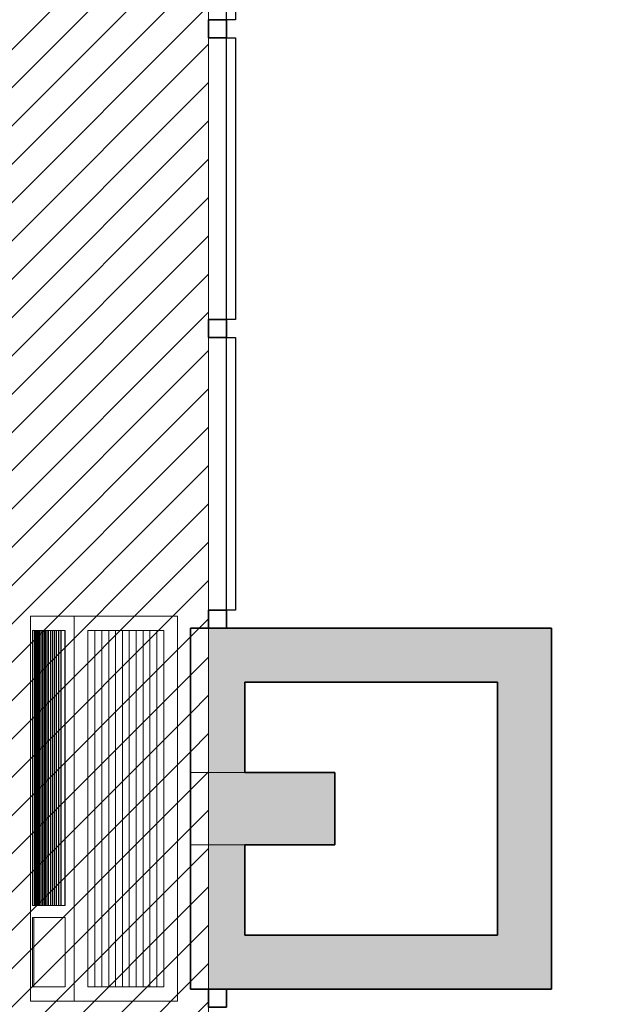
# Model space of a CAD drawing. Header units: metres. Extents: x -31 to 126, y -34 to 31.
# Tile 66 of 104: x -5.95 to -4.35, y 10.79 to 13.52. Entities that reach past the tile are written whole.
import ezdxf

# ---------------------------------------------------------------- set-up
doc = ezdxf.new("R2010")
doc.units = ezdxf.units.M
for name, color, linetype, lineweight in [('A-DETL', 90, 'Continuous', 18), ('A-DETL-GENF', 92, 'Continuous', 18), ('A-GENM', 13, 'Continuous', 18), ('A-GLAZ-CURT', 52, 'Continuous', 18), ('A-GLAZ-CWMG', 51, 'Continuous', 18), ('A-WALL', 113, 'Continuous', 18), ('A-WALL-PATT', 111, 'Continuous', 35)]:
    doc.layers.add(name, color=color, linetype=linetype, lineweight=lineweight)
pattern_1 = [(45, (0, 0), (-0.05303301, 0.05303301), [])]

# ---------------------------------------------------------------- blocks, each defined once
blk = doc.blocks.new('Montante retangular - 50 x 150 mm-169726-PLANTA DE TETO E ACÚSTICO')
at = {"layer": 'A-GLAZ-CWMG', "lineweight": 35}
for p, q in [((0, 0.025), (-0.05, 0.025)), ((-0.05, 0.025), (-0.05, -0.025)), ((0, -0.025), (0, 0.025)), ((-0.05, -0.025), (0, -0.025))]:
    blk.add_line(p, q, dxfattribs=at)
blk = doc.blocks.new('Painel do sistema - Envidraçado-169722-PLANTA DE TETO E ACÚSTICO')
at = {"layer": 'A-GLAZ-CURT', "lineweight": 25}
for p, q in [((-0.3775, -0.0495), (-0.3775, -0.0245)), ((-0.3775, -0.0245), (0.3775, -0.0245)), ((0.3775, -0.0245), (0.3775, -0.0495)), ((0.3775, -0.0495), (-0.3775, -0.0495))]:
    blk.add_line(p, q, dxfattribs=at)
blk = doc.blocks.new('Painel do sistema - Envidraçado-169723-PLANTA DE TETO E ACÚSTICO')
at = {"layer": 'A-GLAZ-CURT', "lineweight": 25}
for p, q in [((-0.39, -0.0495), (-0.39, -0.0245)), ((-0.39, -0.0245), (0.39, -0.0245)), ((0.39, -0.0245), (0.39, -0.0495)), ((0.39, -0.0495), (-0.39, -0.0495))]:
    blk.add_line(p, q, dxfattribs=at)
blk = doc.blocks.new('Montante retangular - 50 x 150 mm-169681-PLANTA DE TETO E ACÚSTICO')
at = {"layer": 'A-GLAZ-CWMG', "lineweight": 35}
for p, q in [((0.025, 0.025), (-0.025, 0.025)), ((-0.025, 0.025), (-0.025, -0.025)), ((0.025, -0.025), (0.025, 0.025)), ((-0.025, -0.025), (0.025, -0.025))]:
    blk.add_line(p, q, dxfattribs=at)
blk = doc.blocks.new('Montante retangular - 50 x 150 mm-169727-PLANTA DE TETO E ACÚSTICO')
at = {"layer": 'A-GLAZ-CWMG', "lineweight": 35}
for p, q in [((-0.05, 0.025), (0, 0.025)), ((-0.05, -0.025), (-0.05, 0.025)), ((0, 0.025), (0, -0.025)), ((0, -0.025), (-0.05, -0.025))]:
    blk.add_line(p, q, dxfattribs=at)
blk = doc.blocks.new('Montante retangular - 50 x 150 mm-169685-PLANTA DE TETO E ACÚSTICO')
at = {"layer": 'A-GLAZ-CWMG'}
blk.add_line((-5.4273, 17.8854), (-5.4273, 18.6404), dxfattribs=at)
blk = doc.blocks.new('Montante retangular - 50 x 150 mm-169683-PLANTA DE TETO E ACÚSTICO')
at = {"layer": 'A-GLAZ-CWMG'}
blk.add_line((-5.4273, 19.5204), (-5.4273, 20.3004), dxfattribs=at)
blk = doc.blocks.new('Equipamento - Ar-Condicionado Split - Equipamento - Ar-Condicionado Split-V9-PLANTA DE TETO E ACÚSTICO')
at = {"layer": 'A-GENM'}
for p, q in [((-0.5334, 0.4064), (0.5334, 0.4064)), ((-0.5334, 0.4064), (-0.5334, 0.3601)), ((-0.3013, 0.4009), (-0.4937, 0.4009)), ((-0.4937, 0.4009), (-0.4937, 0.3601)), ((-0.3013, 0.398), (-0.4937, 0.398)), ((-0.3013, 0.3601), (-0.3013, 0.4009)), ((0.4937, 0.4009), (-0.2683, 0.4009)), ((-0.2683, 0.4009), (-0.2683, 0.3974)), ((-0.2683, 0.3973), (-0.2683, 0.3825)), ((-0.2683, 0.3969), (-0.2683, 0.3963)), ((-0.2683, 0.3969), (0.4937, 0.3969)), ((-0.2683, 0.3963), (0.4937, 0.3963)), ((-0.2683, 0.3941), (0.4937, 0.3941)), ((-0.2683, 0.3935), (0.4937, 0.3935)), ((-0.2683, 0.3911), (0.4937, 0.3911)), ((-0.2683, 0.3906), (0.4937, 0.3906)), ((-0.2683, 0.3886), (0.4937, 0.3886)), ((-0.2683, 0.388), (0.4937, 0.388)), ((-0.2683, 0.3857), (0.4937, 0.3857)), ((-0.2683, 0.3851), (0.4937, 0.3851)), ((-0.2683, 0.3824), (-0.2683, 0.3817)), ((-0.2683, 0.3824), (0.4937, 0.3824)), ((-0.2683, 0.3819), (-0.2683, 0.3789)), ((0.4937, 0.3974), (0.4937, 0.4009)), ((0.4937, 0.3825), (0.4937, 0.3973)), ((0.4937, 0.3963), (0.4937, 0.3969)), ((0.4937, 0.3817), (0.4937, 0.3824)), ((0.4937, 0.3789), (0.4937, 0.3819)), ((0.5334, 0.3601), (0.5334, 0.4064)), ((-0.5334, 0.3601), (-0.5334, 0.2861)), ((-0.4937, 0.3601), (-0.4937, 0.3111)), ((-0.3013, 0.3111), (-0.3013, 0.3601)), ((-0.2683, 0.3817), (0.4937, 0.3817)), ((-0.2683, 0.3782), (-0.2683, 0.3776)), ((-0.2683, 0.3782), (0.4937, 0.3782)), ((-0.2683, 0.3782), (-0.2683, 0.3745)), ((-0.2683, 0.3776), (0.4937, 0.3776)), ((-0.2683, 0.3742), (-0.2683, 0.3704)), ((-0.2683, 0.374), (-0.2683, 0.3733)), ((-0.2683, 0.374), (0.4937, 0.374)), ((-0.2683, 0.3733), (0.4937, 0.3733)), ((-0.2683, 0.37), (-0.2683, 0.3694)), ((-0.2683, 0.37), (0.4937, 0.37)), ((-0.2683, 0.37), (-0.2683, 0.3658)), ((-0.2683, 0.3694), (0.4937, 0.3694)), ((-0.2683, 0.3658), (0.4937, 0.3658)), ((-0.2683, 0.3656), (-0.2683, 0.3612)), ((-0.2683, 0.3655), (-0.2683, 0.3651)), ((-0.2683, 0.3651), (0.4937, 0.3651)), ((-0.2683, 0.3616), (0.4937, 0.3616)), ((-0.2683, 0.3613), (-0.2683, 0.361)), ((-0.2683, 0.361), (0.4937, 0.361)), ((-0.2683, 0.3601), (-0.2683, 0.3571)), ((-0.2683, 0.3571), (-0.2683, 0.3565)), ((-0.2683, 0.3571), (0.4937, 0.3571)), ((-0.2683, 0.3565), (0.4937, 0.3565)), ((-0.2683, 0.3562), (-0.2683, 0.3514)), ((0.4937, 0.3776), (0.4937, 0.3782)), ((0.4937, 0.3745), (0.4937, 0.3782)), ((0.4937, 0.3704), (0.4937, 0.3742)), ((0.4937, 0.3733), (0.4937, 0.374)), ((0.4937, 0.3694), (0.4937, 0.37)), ((0.4937, 0.3658), (0.4937, 0.37)), ((0.4937, 0.3612), (0.4937, 0.3656)), ((0.4937, 0.3651), (0.4937, 0.3655)), ((0.4937, 0.361), (0.4937, 0.3613)), ((0.4937, 0.3571), (0.4937, 0.3601)), ((0.4937, 0.3565), (0.4937, 0.3571)), ((0.4937, 0.3514), (0.4937, 0.3562)), ((0.5334, 0.2861), (0.5334, 0.3601)), ((-0.2683, 0.3513), (0.4937, 0.3513)), ((-0.2683, 0.3512), (-0.2683, 0.3462)), ((-0.2683, 0.3511), (-0.2683, 0.3508)), ((-0.2683, 0.3508), (0.4937, 0.3508)), ((-0.2683, 0.3462), (0.4937, 0.3462)), ((-0.2683, 0.3459), (-0.2683, 0.3456)), ((-0.2683, 0.3458), (-0.2683, 0.3408)), ((-0.2683, 0.3456), (0.4937, 0.3456)), ((-0.2683, 0.3411), (0.4937, 0.3411)), ((-0.2683, 0.3408), (-0.2683, 0.3405)), ((-0.2683, 0.3405), (0.4937, 0.3405)), ((-0.2683, 0.3402), (-0.2683, 0.3353)), ((-0.2683, 0.3354), (-0.2683, 0.3348)), ((-0.2683, 0.3354), (0.4937, 0.3354)), ((-0.2683, 0.3348), (0.4937, 0.3348)), ((-0.2683, 0.3343), (-0.2683, 0.329)), ((-0.2683, 0.3288), (-0.2683, 0.3283)), ((-0.2683, 0.3288), (0.4937, 0.3288)), ((-0.2683, 0.3283), (0.4937, 0.3283)), ((-0.2683, 0.328), (-0.2683, 0.3233)), ((0.4937, 0.3462), (0.4937, 0.3512)), ((0.4937, 0.3508), (0.4937, 0.3511)), ((0.4937, 0.3456), (0.4937, 0.3459)), ((0.4937, 0.3408), (0.4937, 0.3458)), ((0.4937, 0.3405), (0.4937, 0.3408)), ((0.4937, 0.3353), (0.4937, 0.3402)), ((0.4937, 0.3348), (0.4937, 0.3354)), ((0.4937, 0.329), (0.4937, 0.3343)), ((0.4937, 0.3283), (0.4937, 0.3288)), ((0.4937, 0.3233), (0.4937, 0.328)), ((-0.4937, 0.3111), (-0.3013, 0.3111)), ((-0.2683, 0.3229), (-0.2683, 0.3222)), ((-0.2683, 0.3229), (0.4937, 0.3229)), ((-0.2683, 0.3222), (-0.2683, 0.3211)), ((-0.2683, 0.3222), (0.4937, 0.3222)), ((-0.2683, 0.3215), (-0.2683, 0.3111)), ((-0.2683, 0.312), (0.4937, 0.312)), ((-0.2683, 0.3111), (0.4937, 0.3111)), ((0.4937, 0.3222), (0.4937, 0.3229)), ((0.4937, 0.3211), (0.4937, 0.3222)), ((0.4937, 0.3111), (0.4937, 0.3215)), ((-0.5334, 0.2861), (-0.5334, 0)), ((-0.5334, 0.2861), (0.5334, 0.2861)), ((0.5334, 0), (0.5334, 0.2861)), ((0.4937, 0.2482), (-0.4937, 0.2482)), ((-0.4937, 0.2482), (-0.4937, 0.0379)), ((0.4937, 0.0379), (0.4937, 0.2482)), ((-0.4937, 0.2284), (0.4937, 0.2284)), ((-0.4937, 0.2093), (0.4937, 0.2093)), ((-0.4937, 0.1903), (0.4937, 0.1903)), ((-0.4937, 0.1712), (0.4937, 0.1712)), ((-0.4937, 0.1522), (0.4937, 0.1522)), ((-0.4937, 0.1331), (0.4937, 0.1331)), ((-0.4937, 0.1141), (0.4937, 0.1141)), ((-0.4937, 0.095), (0.4937, 0.095)), ((-0.4937, 0.076), (0.4937, 0.076)), ((-0.4937, 0.0569), (0.4937, 0.0569)), ((-0.4937, 0.0379), (0.4937, 0.0379)), ((-0.4937, 0.0379), (0.4937, 0.0379)), ((-0.5334, 0), (0.5334, 0))]:
    blk.add_line(p, q, dxfattribs=at)

msp = doc.modelspace()

# ---------------------------------------------------------------- hatches: boundary and pattern name
at = {"layer": 'A-DETL-GENF'}
h = msp.add_hatch(dxfattribs=at)
h.set_pattern_fill('FP_6', color=91, style=0, pattern_type=2)
h.set_pattern_definition(pattern_1)
h.paths.add_polyline_path([(17.9438, -12.5146), (22.7127, -12.5146), (22.7127, -11.3146), (-0.5773, -11.3146), (-0.5773, -12.5146), (17.4727, -12.5146)], flags=0)
h.paths.add_polyline_path([(-0.7273, -12.5146), (-0.7273, -11.3146), (-3.1873, -11.3146), (-3.1873, -12.5146), (-0.7473, -12.5146)], flags=0)
h.paths.add_polyline_path([(3.5477, 0.0854), (22.7127, 0.0854), (22.7127, 1.2854), (-1.2973, 1.2854), (-1.2973, 1.3056), (-2.126, 2.0679), (-2.9402, 1.1827), (-2.8767, 1.1243), (-2.8749, 1.1263), (-1.7433, 0.0854), (2.7677, 0.0854)], flags=0)
h.paths.add_polyline_path([(-23.7273, 0.8753), (-22.4573, 0.8753), (-22.4573, 4.7753), (-24.4123, 4.7753), (-24.4123, 4.8453), (-24.5123, 4.8453), (-24.5123, 0.8753), (-23.9623, 0.8753)], flags=0)
h.paths.add_polyline_path([(-22.3573, 0.8753), (-22.3073, 0.8753), (-22.3073, 4.8453), (-22.3573, 4.8453), (-22.3573, 0.9688)], flags=0)
h.paths.add_polyline_path([(-5.8576, 3.7375), (-5.0599, 4.6339), (-5.4773, 5.0053), (-5.4773, 6.1154), (-5.4273, 6.1154), (-5.4273, 10.8354), (-5.4773, 10.8354), (-5.4773, 11.8354), (-5.4273, 11.8354), (-5.4273, 16.8354), (-5.4773, 16.8354), (-5.4773, 17.8354), (-5.4273, 17.8354), (-5.4273, 22.8354), (-5.4773, 22.8354), (-5.4773, 23.8354), (-5.4273, 23.8354), (-5.4273, 29.0854), (-6.6773, 29.0854), (-6.6773, 4.4669), (-5.9159, 3.7893)], flags=0)
h.paths.add_polyline_path([(-27.6107, 5.8854), (-27.1773, 5.8857), (-27.1773, 29.0854), (-28.4028, 29.0854), (-28.4028, 23.8354), (-28.3773, 23.8354), (-28.3773, 22.8354), (-28.4028, 22.8354), (-28.4028, 17.8354), (-28.3773, 17.8354), (-28.3773, 16.8354), (-28.4028, 16.8354), (-28.4028, 11.8354), (-28.3773, 11.8354), (-28.3773, 10.8354), (-28.4028, 10.8354), (-28.4028, 5.8854), (-27.6233, 5.8854)], flags=0)
h.paths.add_polyline_path([(-21.0013, 9.8354), (-18.2773, 9.8354), (-18.2773, 12.8354), (-21.2773, 12.8354), (-21.2773, 9.8354), (-21.0138, 9.8354)], flags=0)
h.paths.add_polyline_path([(-19.2773, 10.8354), (-20.2773, 10.8354), (-20.2773, 11.8354), (-19.2773, 11.8354), (-19.2773, 10.8416)], flags=0)
h.paths.add_polyline_path([(-19.4273, 10.9854), (-19.4273, 11.6854), (-20.1273, 11.6854), (-20.1273, 10.9854)], flags=0)
h.paths.add_polyline_path([(-18.5636, 15.8354), (-18.2773, 15.8354), (-18.2773, 18.8354), (-21.2773, 18.8354), (-21.2773, 15.8354), (-18.9316, 15.8354)], flags=0)
h.paths.add_polyline_path([(-19.7907, 16.8354), (-20.2773, 16.8354), (-20.2773, 17.8354), (-19.2773, 17.8354), (-19.2773, 16.8354), (-19.7773, 16.8354)], flags=0)
h.paths.add_polyline_path([(-19.8033, 16.9854), (-19.4273, 16.9854), (-19.4273, 17.6854), (-20.1273, 17.6854), (-20.1273, 16.9854)], flags=0)
h.paths.add_polyline_path([(-18.2773, 21.8354), (-18.2773, 24.8354), (-21.2773, 24.8354), (-21.2773, 21.8354), (-18.4753, 21.8354)], flags=0)
h.paths.add_polyline_path([(-20.1273, 22.8354), (-20.2773, 22.8354), (-20.2773, 23.8354), (-19.2773, 23.8354), (-19.2773, 22.8354), (-19.5773, 22.8354)], flags=0)
h.paths.add_polyline_path([(-19.4273, 22.9854), (-19.4273, 23.6854), (-20.1273, 23.6854), (-20.1273, 22.9854)], flags=0)
h = msp.add_hatch(dxfattribs=at)
h.set_pattern_fill('FP_6', color=91, style=0, pattern_type=2)
h.set_pattern_definition(pattern_1)
h.paths.add_polyline_path([(-1.2973, 1.2854), (-1.2753, 1.2854), (-1.2973, 1.3056), (-1.2973, 1.2865)], flags=0)
h.paths.add_polyline_path([(-5.4273, 5.5354), (-5.4273, 6.1154), (-5.4773, 6.1154), (-5.4773, 5.5354), (-5.457, 5.5354)], flags=0)
h.paths.add_polyline_path([(-5.4773, 10.8354), (-5.4273, 10.8354), (-5.4273, 11.2354), (-5.4773, 11.2354), (-5.4773, 10.9854)], flags=0)
h.paths.add_polyline_path([(-19.2773, 10.8354), (-19.2773, 11.1354), (-19.4273, 11.1354), (-19.4273, 10.9854), (-20.1273, 10.9854), (-20.1273, 11.6854), (-19.4273, 11.6854), (-19.4273, 11.5354), (-19.2773, 11.5354), (-19.2773, 11.8354), (-20.2773, 11.8354), (-20.2773, 10.8354), (-19.4273, 10.8354)], flags=0)
h.paths.add_polyline_path([(-28.4028, 10.8354), (-28.3773, 10.8354), (-28.3773, 11.1354), (-28.4028, 11.1354), (-28.4028, 10.8609)], flags=0)
h.paths.add_polyline_path([(-5.4273, 11.4354), (-5.4273, 11.8354), (-5.4773, 11.8354), (-5.4773, 11.4354)], flags=0)
h.paths.add_polyline_path([(-28.3773, 11.5354), (-28.3773, 11.8354), (-28.4028, 11.8354), (-28.4028, 11.5354)], flags=0)
h.paths.add_polyline_path([(-5.4773, 16.8354), (-5.4273, 16.8354), (-5.4273, 17.2354), (-5.4773, 17.2354), (-5.4773, 16.9854)], flags=0)
h.paths.add_polyline_path([(-20.2773, 16.8354), (-19.2773, 16.8354), (-19.2773, 17.1354), (-19.4273, 17.1354), (-19.4273, 16.9854), (-20.1273, 16.9854), (-20.1273, 17.6854), (-19.4273, 17.6854), (-19.4273, 17.5354), (-19.2773, 17.5354), (-19.2773, 17.8354), (-20.2773, 17.8354), (-20.2773, 16.9854)], flags=0)
h.paths.add_polyline_path([(-28.3773, 16.8354), (-28.3773, 17.1354), (-28.4028, 17.1354), (-28.4028, 16.8354)], flags=0)
h.paths.add_polyline_path([(-5.4773, 17.4354), (-5.4273, 17.4354), (-5.4273, 17.8354), (-5.4773, 17.8354), (-5.4773, 17.6854)], flags=0)
h.paths.add_polyline_path([(-28.4028, 17.5354), (-28.3773, 17.5354), (-28.3773, 17.8354), (-28.4028, 17.8354), (-28.4028, 17.5609)], flags=0)
h.paths.add_polyline_path([(-5.4273, 22.8354), (-5.4273, 23.2354), (-5.4773, 23.2354), (-5.4773, 22.8354)], flags=0)
h.paths.add_polyline_path([(-20.2773, 22.8354), (-19.2773, 22.8354), (-19.2773, 23.1354), (-19.4273, 23.1354), (-19.4273, 22.9854), (-20.1273, 22.9854), (-20.1273, 23.6854), (-19.4273, 23.6854), (-19.4273, 23.5354), (-19.2773, 23.5354), (-19.2773, 23.8354), (-20.2773, 23.8354), (-20.2773, 22.9854)], flags=0)
h.paths.add_polyline_path([(-28.3773, 22.8354), (-28.3773, 23.1354), (-28.4028, 23.1354), (-28.4028, 22.8354)], flags=0)
h.paths.add_polyline_path([(-5.4773, 23.4354), (-5.4273, 23.4354), (-5.4273, 23.8354), (-5.4773, 23.8354), (-5.4773, 23.6533)], flags=0)
h.paths.add_polyline_path([(-28.4028, 23.5354), (-28.3773, 23.5354), (-28.3773, 23.8354), (-28.4028, 23.8354), (-28.4028, 23.5609)], flags=0)
h = msp.add_hatch(dxfattribs=at)
h.set_pattern_fill('FP_6', color=91, style=0, pattern_type=2)
h.set_pattern_definition(pattern_1)
h.paths.add_polyline_path([(-24.432, 4.8453), (-22.3073, 4.8453), (-22.3073, 4.9953), (-24.5123, 4.9953), (-24.5123, 4.8453)], flags=0)
h.paths.add_polyline_path([(-5.4273, 4.9609), (-5.4273, 5.5354), (-5.4773, 5.5354), (-5.4773, 5.0053)], flags=0)
h.paths.add_polyline_path([(-19.2773, 11.1354), (-19.2773, 11.5354), (-19.4273, 11.5354), (-19.4273, 11.1354)], flags=0)
h.paths.add_polyline_path([(-28.4028, 11.1354), (-28.3773, 11.1354), (-28.3773, 11.5354), (-28.4028, 11.5354), (-28.4028, 11.433)], flags=0)
h.paths.add_polyline_path([(-5.4773, 11.2354), (-5.4273, 11.2354), (-5.4273, 11.4354), (-5.4773, 11.4354), (-5.4773, 11.433)], flags=0)
h.paths.add_polyline_path([(-19.4273, 17.1354), (-19.2773, 17.1354), (-19.2773, 17.5354), (-19.4273, 17.5354)], flags=0)
h.paths.add_polyline_path([(-28.4028, 17.1354), (-28.3773, 17.1354), (-28.3773, 17.5354), (-28.4028, 17.5354)], flags=0)
h.paths.add_polyline_path([(-5.4273, 17.2354), (-5.4273, 17.4354), (-5.4773, 17.4354), (-5.4773, 17.2354)], flags=0)
h.paths.add_polyline_path([(-19.2773, 23.1354), (-19.2773, 23.5354), (-19.4273, 23.5354), (-19.4273, 23.1354)], flags=0)
h.paths.add_polyline_path([(-28.4028, 23.1354), (-28.3773, 23.1354), (-28.3773, 23.5354), (-28.4028, 23.5354), (-28.4028, 23.277)], flags=0)
h.paths.add_polyline_path([(-5.4273, 23.2354), (-5.4273, 23.4354), (-5.4773, 23.4354), (-5.4773, 23.2354)], flags=0)
at = {"layer": 'A-WALL-PATT', "lineweight": 18}
for points in [[(-5.3273, 11.6854), (-4.6273, 11.6854), (-4.6273, 11.8354), (-5.4273, 11.8354), (-5.4273, 11.6854)], [(-4.4773, 10.9854), (-4.4773, 11.8354), (-4.6273, 11.8354), (-4.6273, 10.9854)], [(-5.3273, 11.4354), (-5.3273, 11.6854), (-5.4273, 11.6854), (-5.4273, 11.4354)], [(-5.3273, 11.2354), (-5.0773, 11.2354), (-5.0773, 11.4354), (-5.4273, 11.4354), (-5.4273, 11.2354)], [(-5.3273, 10.8354), (-5.3273, 11.2354), (-5.4273, 11.2354), (-5.4273, 10.8354)], [(-4.4773, 10.8354), (-4.4773, 10.9854), (-5.3273, 10.9854), (-5.3273, 10.8354), (-4.8839, 10.8354)]]:
    msp.add_hatch(color=256, dxfattribs=at).paths.add_polyline_path(points, flags=0)

# ---------------------------------------------------------------- linework, layer by layer
at = {"layer": 'A-DETL'}
msp.add_line((-5.4273, 4.9609), (-5.4273, 29.0854), dxfattribs=at)
at = {"layer": 'A-WALL', "lineweight": 35}
for p, q in [((-5.4773, 10.8354), (-5.4773, 11.8354)), ((-5.4773, 11.8354), (-4.4773, 11.8354)), ((-4.4773, 11.8354), (-4.4773, 10.8354)), ((-4.6273, 11.6854), (-5.3273, 11.6854)), ((-5.3273, 11.6854), (-5.3273, 11.4354)), ((-4.6273, 10.9854), (-4.6273, 11.6854)), ((-5.3273, 11.4354), (-5.0773, 11.4354)), ((-5.0773, 11.4354), (-5.0773, 11.2354)), ((-5.3273, 11.2354), (-5.3273, 10.9854)), ((-5.0773, 11.2354), (-5.3273, 11.2354)), ((-5.3273, 10.9854), (-4.6273, 10.9854)), ((-4.4773, 10.8354), (-5.4773, 10.8354))]:
    msp.add_line(p, q, dxfattribs=at)
at = {"layer": 'A-WALL'}
for p, q in [((-5.3273, 11.4354), (-5.4773, 11.4354)), ((-5.4773, 11.2354), (-5.3273, 11.2354))]:
    msp.add_line(p, q, dxfattribs=at)

# ---------------------------------------------------------------- block references
at = {"layer": 'A-GENM', "rotation": 90.00000000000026}
msp.add_blockref('Equipamento - Ar-Condicionado Split - Equipamento - Ar-Condicionado Split-V9-PLANTA DE TETO E ACÚSTICO', (-5.5138, 11.3353), dxfattribs=at)
at = {"layer": 'A-GLAZ-CURT', "rotation": 90.00000000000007}
for name, p in [('Painel do sistema - Envidraçado-169723-PLANTA DE TETO E ACÚSTICO', (-5.4023, 13.9104)), ('Painel do sistema - Envidraçado-169723-PLANTA DE TETO E ACÚSTICO', (-5.4023, 13.0804)), ('Painel do sistema - Envidraçado-169722-PLANTA DE TETO E ACÚSTICO', (-5.4023, 12.2629))]:
    msp.add_blockref(name, p, dxfattribs=at)
at = {"layer": 'A-GLAZ-CWMG'}
for name, p in [('Montante retangular - 50 x 150 mm-169683-PLANTA DE TETO E ACÚSTICO', (0, -6)), ('Montante retangular - 50 x 150 mm-169683-PLANTA DE TETO E ACÚSTICO', (0, -6.83)), ('Montante retangular - 50 x 150 mm-169685-PLANTA DE TETO E ACÚSTICO', (0, -6))]:
    msp.add_blockref(name, p, dxfattribs=at)
at = {"layer": 'A-GLAZ-CWMG', "extrusion": (0, 0, -1), "rotation": 89.99999999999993}
for name, p in [('Montante retangular - 50 x 150 mm-169681-PLANTA DE TETO E ACÚSTICO', (5.4023, 13.4954)), ('Montante retangular - 50 x 150 mm-169681-PLANTA DE TETO E ACÚSTICO', (5.4023, 12.6654)), ('Montante retangular - 50 x 150 mm-169726-PLANTA DE TETO E ACÚSTICO', (5.4023, 10.8354))]:
    msp.add_blockref(name, p, dxfattribs=at)
at = {"layer": 'A-GLAZ-CWMG', "rotation": 270.0000000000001}
msp.add_blockref('Montante retangular - 50 x 150 mm-169727-PLANTA DE TETO E ACÚSTICO', (-5.4023, 11.8354), dxfattribs=at)

doc.saveas('drawing.dxf')
